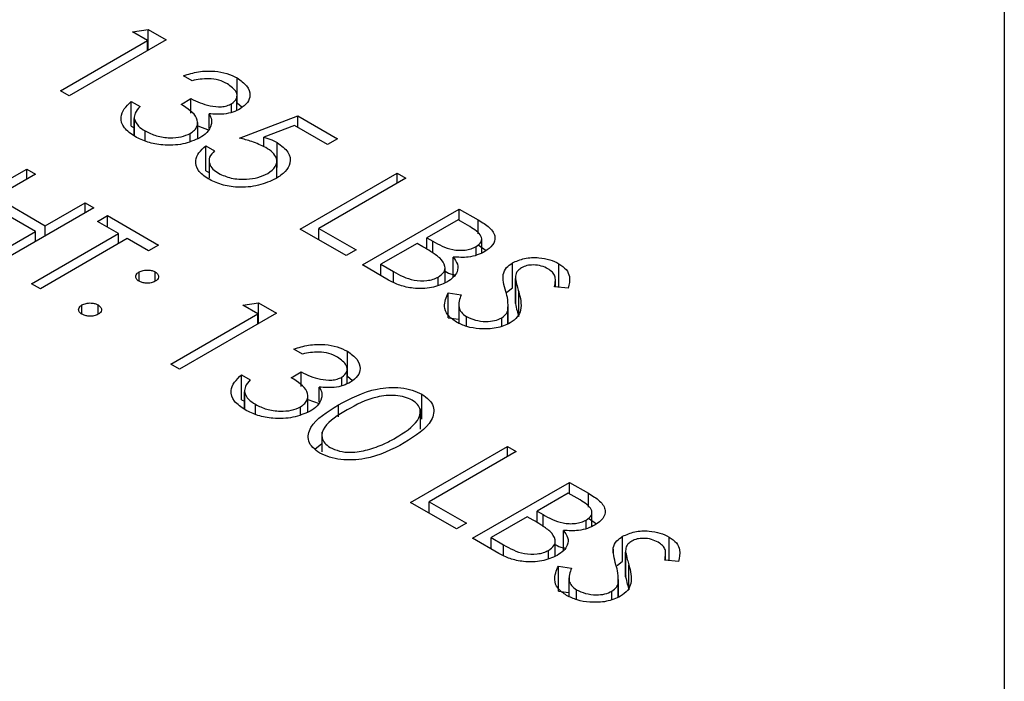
# Model space of a CAD drawing. Header units: inches. Extents: x 1880 to 2363, y -453 to -54.
# Tile 165 of 256: x 1950.914 to 1951.561, y -448.352 to -447.917. Entities that reach past the tile are written whole.
import ezdxf

# ---------------------------------------------------------------- set-up
doc = ezdxf.new("R2010")
doc.units = ezdxf.units.IN
doc.header["$LTSCALE"] = 0.5
doc.header["$MEASUREMENT"] = 0
doc.layers.add('SID-M-S', color=105, linetype='Continuous')

msp = doc.modelspace()

# ---------------------------------------------------------------- linework, layer by layer
at = {"layer": 'SID-M-S'}
for p, q in [((1951.56069, -447.84901), (1951.56069, -449.05341)), ((1950.98808, -447.92554), (1950.99835, -447.92392)), ((1950.99787, -447.93119), (1950.98808, -447.92554)), ((1950.99835, -447.92392), (1951.01011, -447.93072)), ((1950.99835, -447.93751), (1950.99835, -447.92392)), ((1950.94076, -447.96416), (1950.99787, -447.93119)), ((1951.01011, -447.93072), (1950.94647, -447.96746)), ((1950.99787, -447.93778), (1950.99787, -447.93119)), ((1951.02725, -447.95756), (1951.02154, -447.95427)), ((1951.0568, -447.97211), (1951.0568, -447.95578)), ((1950.94647, -447.96746), (1950.94076, -447.96416)), ((1951.05665, -447.97703), (1951.05665, -447.96769)), ((1950.98727, -447.97122), (1950.99298, -447.97452)), ((1950.98727, -447.98755), (1950.98727, -447.97122)), ((1951.0199, -447.97311), (1951.02643, -447.96934)), ((1951.02643, -447.97886), (1951.02643, -447.96934)), ((1951.05316, -447.9784), (1951.05316, -447.97275)), ((1951.0568, -447.97211), (1951.06012, -447.97493)), ((1950.9891, -447.98163), (1950.9891, -447.99379)), ((1951.03832, -447.98904), (1951.03832, -447.97933)), ((1951.05825, -447.99524), (1951.0966, -447.98064)), ((1951.0966, -447.98064), (1951.12271, -447.99572)), ((1951.0966, -447.98818), (1951.0966, -447.98064)), ((1950.98727, -447.98755), (1950.9891, -447.98861)), ((1950.98917, -447.99385), (1950.98917, -447.98248)), ((1951.03086, -447.99566), (1951.03086, -447.98505)), ((1951.03086, -447.98733), (1951.03832, -447.99014)), ((1951.09453, -447.98699), (1951.07436, -447.99467)), ((1951.11618, -447.99948), (1951.09453, -447.98699)), ((1950.99636, -447.99717), (1950.99636, -447.9906)), ((1951.02602, -447.99736), (1951.02602, -447.99218)), ((1951.03622, -448.00043), (1951.04193, -448.00372)), ((1951.03622, -448.01676), (1951.03622, -448.00043)), ((1951.07436, -448.00096), (1951.07436, -447.99467)), ((1951.0831, -448.01462), (1951.0831, -447.99828)), ((1951.12271, -447.99572), (1951.11618, -447.99948)), ((1951.03829, -448.00991), (1951.03829, -448.02164)), ((1951.08282, -448.02147), (1951.08282, -448.01058)), ((1950.85489, -448.05235), (1950.91853, -448.01562)), ((1950.92424, -448.01891), (1950.89813, -448.03398)), ((1950.91853, -448.01562), (1950.92424, -448.01891)), ((1950.91853, -448.02221), (1950.91853, -448.01562)), ((1951.03622, -448.01676), (1951.03829, -448.01795)), ((1951.09823, -448.05506), (1951.16187, -448.01832)), ((1951.16187, -448.01832), (1951.16758, -448.02162)), ((1951.16187, -448.02492), (1951.16187, -448.01832)), ((1951.16758, -448.02162), (1951.11047, -448.05459)), ((1950.92424, -448.05659), (1950.8916, -448.03775)), ((1950.89813, -448.03398), (1950.93077, -448.05283)), ((1950.93077, -448.05283), (1950.95688, -448.03775)), ((1950.95688, -448.03775), (1950.96259, -448.04105)), ((1950.95688, -448.04435), (1950.95688, -448.03775)), ((1950.96259, -448.04105), (1950.89895, -448.07779)), ((1950.96503, -448.05), (1950.97156, -448.04623)), ((1950.97156, -448.04623), (1951.00501, -448.06554)), ((1950.97156, -448.05377), (1950.97156, -448.04623)), ((1951.13902, -448.07861), (1951.20266, -448.04187)), ((1951.20266, -448.04187), (1951.21508, -448.04904)), ((1951.20266, -448.04941), (1951.20266, -448.04187)), ((1950.93077, -448.05942), (1950.93077, -448.05283)), ((1950.9789, -448.05801), (1950.96503, -448.05)), ((1951.20185, -448.04894), (1951.18145, -448.06071)), ((1951.2096, -448.05341), (1951.20185, -448.04894)), ((1951.21508, -448.05807), (1951.21508, -448.04904)), ((1950.89324, -448.07449), (1950.92424, -448.05659)), ((1950.92179, -448.09098), (1950.9789, -448.05801)), ((1950.92424, -448.06319), (1950.92424, -448.05659)), ((1950.9789, -448.0646), (1950.9789, -448.05801)), ((1951.12842, -448.07249), (1951.09823, -448.05506)), ((1951.11047, -448.05459), (1951.13494, -448.06872)), ((1951.11047, -448.06213), (1951.11047, -448.05459)), ((1950.98462, -448.0613), (1950.9275, -448.09427)), ((1950.99849, -448.06931), (1950.98462, -448.0613)), ((1951.00501, -448.06554), (1950.99849, -448.06931)), ((1951.17492, -448.06448), (1951.15126, -448.07814)), ((1951.17871, -448.06667), (1951.17492, -448.06448)), ((1951.18145, -448.06071), (1951.18529, -448.06293)), ((1951.18145, -448.0683), (1951.18145, -448.06071)), ((1951.18529, -448.07075), (1951.18529, -448.06293)), ((1951.21508, -448.06537), (1951.22041, -448.06906)), ((1951.21744, -448.07075), (1951.21744, -448.06173)), ((1951.13494, -448.06872), (1951.12842, -448.07249)), ((1951.2137, -448.07226), (1951.2137, -448.06659)), ((1951.15623, -448.08855), (1951.13902, -448.07861)), ((1951.15126, -448.07814), (1951.1594, -448.08284)), ((1951.15126, -448.08568), (1951.15126, -448.07814)), ((1951.19863, -448.08683), (1951.19863, -448.07339)), ((1951.23758, -448.09363), (1951.23758, -448.0773)), ((1951.26811, -448.09329), (1951.26811, -448.07777)), ((1950.99237, -448.08933), (1950.99237, -448.0832)), ((1951.00297, -448.08933), (1951.00297, -448.0832)), ((1951.1594, -448.08998), (1951.1594, -448.08284)), ((1951.19331, -448.09031), (1951.19331, -448.08032)), ((1951.23145, -448.0881), (1951.23145, -448.08494)), ((1950.9275, -448.09427), (1950.92179, -448.09098)), ((1951.18891, -448.09187), (1951.18891, -448.08655)), ((1951.23953, -448.08703), (1951.23953, -448.10336)), ((1951.23953, -448.10394), (1951.23953, -448.08761)), ((1951.26579, -448.0931), (1951.26579, -448.08865)), ((1951.19536, -448.09696), (1951.20396, -448.0982)), ((1951.19536, -448.11329), (1951.19536, -448.09696)), ((1951.23399, -448.09649), (1951.23758, -448.09363)), ((1951.24175, -448.11253), (1951.24175, -448.0962)), ((1951.2743, -448.09378), (1951.26522, -448.09306)), ((1951.06049, -448.10511), (1951.07076, -448.10349)), ((1951.07076, -448.10349), (1951.08252, -448.11029)), ((1951.07076, -448.11708), (1951.07076, -448.10349)), ((1951.20229, -448.10454), (1951.20229, -448.11679)), ((1951.23961, -448.10336), (1951.23953, -448.10394)), ((1950.95484, -448.11099), (1950.95484, -448.10487)), ((1950.96544, -448.11099), (1950.96544, -448.10487)), ((1951.01317, -448.14373), (1951.07028, -448.11076)), ((1951.08252, -448.11029), (1951.01888, -448.14703)), ((1951.07028, -448.11076), (1951.06049, -448.10511)), ((1951.07028, -448.11735), (1951.07028, -448.11076)), ((1951.23455, -448.1173), (1951.23455, -448.10844)), ((1951.23489, -448.11718), (1951.23489, -448.1056)), ((1951.19536, -448.11329), (1951.20229, -448.11429)), ((1951.20733, -448.11892), (1951.20733, -448.11239)), ((1951.23058, -448.1187), (1951.23058, -448.11336)), ((1951.09966, -448.13713), (1951.09395, -448.13384)), ((1951.12921, -448.15168), (1951.12921, -448.13535)), ((1951.01888, -448.14703), (1951.01317, -448.14373)), ((1951.09231, -448.15268), (1951.09884, -448.14891)), ((1951.09884, -448.15843), (1951.09884, -448.14891)), ((1951.12906, -448.1566), (1951.12906, -448.14726)), ((1951.05968, -448.15079), (1951.06539, -448.15409)), ((1951.05968, -448.16712), (1951.05968, -448.15079)), ((1951.12557, -448.15797), (1951.12557, -448.15232)), ((1951.12921, -448.15168), (1951.13253, -448.1545)), ((1951.06151, -448.1612), (1951.06151, -448.17336)), ((1951.06158, -448.17342), (1951.06158, -448.16205)), ((1951.11074, -448.16861), (1951.11074, -448.1589)), ((1951.05968, -448.16712), (1951.06151, -448.16818)), ((1951.10327, -448.17523), (1951.10327, -448.16462)), ((1951.10327, -448.1669), (1951.11074, -448.16971)), ((1951.17805, -448.17988), (1951.17805, -448.16355)), ((1951.06877, -448.17674), (1951.06877, -448.17017)), ((1951.09843, -448.17693), (1951.09843, -448.17175)), ((1951.12329, -448.17828), (1951.12329, -448.17059)), ((1951.17714, -448.18658), (1951.17714, -448.17321)), ((1951.11236, -448.18843), (1951.11236, -448.20143)), ((1951.10779, -448.19958), (1951.11236, -448.19584)), ((1951.17064, -448.23463), (1951.23428, -448.19789)), ((1951.23999, -448.20119), (1951.18288, -448.23416)), ((1951.23428, -448.19789), (1951.23999, -448.20119)), ((1951.23428, -448.20449), (1951.23428, -448.19789)), ((1951.21143, -448.25818), (1951.27507, -448.22144)), ((1951.27507, -448.22144), (1951.28749, -448.22861)), ((1951.27507, -448.22898), (1951.27507, -448.22144)), ((1951.27426, -448.22851), (1951.25386, -448.24029)), ((1951.28201, -448.23298), (1951.27426, -448.22851)), ((1951.28749, -448.23764), (1951.28749, -448.22861)), ((1951.20083, -448.25206), (1951.17064, -448.23463)), ((1951.18288, -448.23416), (1951.20735, -448.24829)), ((1951.18288, -448.2417), (1951.18288, -448.23416)), ((1951.25386, -448.24029), (1951.2577, -448.2425)), ((1951.25386, -448.24787), (1951.25386, -448.24029)), ((1951.24733, -448.24405), (1951.22367, -448.25771)), ((1951.25112, -448.24624), (1951.24733, -448.24405)), ((1951.2577, -448.25032), (1951.2577, -448.2425)), ((1951.28611, -448.25183), (1951.28611, -448.24616)), ((1951.28749, -448.24494), (1951.29282, -448.24863)), ((1951.28985, -448.25032), (1951.28985, -448.2413)), ((1951.20735, -448.24829), (1951.20083, -448.25206)), ((1951.27105, -448.2664), (1951.27105, -448.25296)), ((1951.22864, -448.26812), (1951.21143, -448.25818)), ((1951.22367, -448.25771), (1951.23181, -448.26241)), ((1951.22367, -448.26525), (1951.22367, -448.25771)), ((1951.30999, -448.2732), (1951.30999, -448.25687)), ((1951.34052, -448.27286), (1951.34052, -448.25734)), ((1951.23181, -448.26956), (1951.23181, -448.26241)), ((1951.26132, -448.27144), (1951.26132, -448.26612)), ((1951.26572, -448.26988), (1951.26572, -448.25989)), ((1951.30386, -448.26767), (1951.30386, -448.26451)), ((1951.31194, -448.2666), (1951.31194, -448.28293)), ((1951.31194, -448.28351), (1951.31194, -448.26718)), ((1951.34671, -448.27335), (1951.33763, -448.27263)), ((1951.3382, -448.27268), (1951.3382, -448.26823)), ((1951.26777, -448.27653), (1951.27637, -448.27777)), ((1951.26777, -448.29286), (1951.26777, -448.27653)), ((1951.3064, -448.27606), (1951.30999, -448.2732)), ((1951.31416, -448.2921), (1951.31416, -448.27577)), ((1951.2747, -448.28411), (1951.2747, -448.29636)), ((1951.3073, -448.29675), (1951.3073, -448.28517)), ((1951.31202, -448.28293), (1951.31194, -448.28351)), ((1951.27974, -448.29849), (1951.27974, -448.29196)), ((1951.30696, -448.29687), (1951.30696, -448.28801)), ((1951.26777, -448.29286), (1951.2747, -448.29386)), ((1951.30299, -448.29827), (1951.30299, -448.29293))]:
    msp.add_line(p, q, dxfattribs=at)
for points, knots in [([(1951.02154, -447.95427), (1951.02472, -447.95328), (1951.03107, -447.9513), (1951.04134, -447.95099), (1951.05033, -447.95259), (1951.05464, -447.95472), (1951.0568, -447.95578)], [0, 0, 0, 0, 0.2802877, 0.5596797, 0.7797465, 1, 1, 1, 1]), ([(1951.0568, -447.95578), (1951.0591, -447.95743), (1951.06369, -447.96072), (1951.06577, -447.96664), (1951.06413, -447.97211), (1951.06061, -447.97474), (1951.05885, -447.97606)], [0, 0, 0, 0, 0.280085, 0.559868, 0.780099, 1, 1, 1, 1]), ([(1951.05035, -447.9596), (1951.04856, -447.95872), (1951.04499, -447.95696), (1951.03655, -447.95576), (1951.03078, -447.95688), (1951.02725, -447.95756)], [0, 0, 0, 0, 0.280636, 0.560364, 1, 1, 1, 1]), ([(1951.05316, -447.97275), (1951.05451, -447.9716), (1951.0572, -447.96929), (1951.05645, -447.9641), (1951.05266, -447.9613), (1951.05035, -447.9596)], [0, 0, 0, 0, 0.278859, 0.560074, 1, 1, 1, 1]), ([(1950.98973, -447.99431), (1950.98706, -447.99248), (1950.98174, -447.98882), (1950.97974, -447.98202), (1950.98217, -447.976), (1950.98557, -447.97282), (1950.98727, -447.97122)], [0, 0, 0, 0, 0.279886, 0.558979, 0.779263, 1, 1, 1, 1]), ([(1950.99298, -447.97452), (1950.99171, -447.97593), (1950.98945, -447.97843), (1950.98925, -447.98124), (1950.98917, -447.98248)], [0, 0, 0, 0, 0.560694, 1, 1, 1, 1]), ([(1951.02602, -447.99218), (1951.02704, -447.99149), (1951.02907, -447.9901), (1951.0311, -447.98664), (1951.03067, -447.98006), (1951.02421, -447.97589), (1951.0199, -447.97311)], [0, 0, 0, 0, 0.125587, 0.251191, 0.500605, 1, 1, 1, 1]), ([(1951.02643, -447.96934), (1951.03036, -447.97122), (1951.03625, -447.97405), (1951.04525, -447.97494), (1951.05022, -447.97415), (1951.05218, -447.97321), (1951.05316, -447.97275)], [0, 0, 0, 0, 0.4994185, 0.749016, 0.8745437, 1, 1, 1, 1]), ([(1951.05885, -447.97606), (1951.05728, -447.97685), (1951.05413, -447.97843), (1951.04695, -447.97992), (1951.04159, -447.97955), (1951.03832, -447.97933)], [0, 0, 0, 0, 0.280508, 0.560792, 1, 1, 1, 1]), ([(1951.03832, -447.97933), (1951.03903, -447.98063), (1951.0403, -447.98295), (1951.03995, -447.98538), (1951.03979, -447.98644)], [0, 0, 0, 0, 0.5597945, 1, 1, 1, 1]), ([(1950.98917, -447.98248), (1950.98985, -447.98419), (1950.99108, -447.98726), (1950.99474, -447.98958), (1950.99636, -447.9906)], [0, 0, 0, 0, 0.558748, 1, 1, 1, 1]), ([(1951.03979, -447.98644), (1951.03906, -447.98827), (1951.03776, -447.99154), (1951.03396, -447.99406), (1951.03228, -447.99516)], [0, 0, 0, 0, 0.559419, 1, 1, 1, 1]), ([(1951.03228, -447.99516), (1951.0287, -447.9967), (1951.02154, -447.99978), (1951.0087, -448.0003), (1950.99769, -447.99825), (1950.99238, -447.99562), (1950.98973, -447.99431)], [0, 0, 0, 0, 0.279304, 0.558838, 0.779277, 1, 1, 1, 1]), ([(1950.99636, -447.9906), (1950.99871, -447.99179), (1951.00341, -447.99416), (1951.01205, -447.99534), (1951.0202, -447.99481), (1951.02408, -447.99306), (1951.02602, -447.99218)], [0, 0, 0, 0, 0.2805991, 0.5601509, 0.7803026, 1, 1, 1, 1]), ([(1951.03769, -448.022), (1951.03524, -448.02026), (1951.03034, -448.01679), (1951.02904, -448.01042), (1951.03117, -448.00479), (1951.03454, -448.00188), (1951.03622, -448.00043)], [0, 0, 0, 0, 0.279625, 0.559019, 0.77938, 1, 1, 1, 1]), ([(1951.07554, -448.00146), (1951.07256, -448.00006), (1951.06725, -447.99757), (1951.061, -447.99596), (1951.05825, -447.99524)], [0, 0, 0, 0, 0.559416, 1, 1, 1, 1]), ([(1951.07436, -447.99467), (1951.07612, -447.99525), (1951.07925, -447.99627), (1951.08192, -447.99767), (1951.0831, -447.99828)], [0, 0, 0, 0, 0.560064, 1, 1, 1, 1]), ([(1951.0831, -447.99828), (1951.08582, -448.00023), (1951.09125, -448.00411), (1951.09222, -448.01128), (1951.08898, -448.01745), (1951.08453, -448.02039), (1951.08231, -448.02186)], [0, 0, 0, 0, 0.279688, 0.559025, 0.779292, 1, 1, 1, 1]), ([(1951.04193, -448.00372), (1951.04063, -448.00504), (1951.03802, -448.00768), (1951.03827, -448.01203), (1951.04057, -448.0157), (1951.04322, -448.01751), (1951.04455, -448.01842)], [0, 0, 0, 0, 0.28005, 0.559166, 0.779583, 1, 1, 1, 1]), ([(1951.07684, -448.01843), (1951.0788, -448.01702), (1951.08273, -448.01421), (1951.08322, -448.00897), (1951.08041, -448.00461), (1951.07716, -448.00251), (1951.07554, -448.00146)], [0, 0, 0, 0, 0.279539, 0.558617, 0.779047, 1, 1, 1, 1]), ([(1951.04455, -448.01842), (1951.04721, -448.01963), (1951.05254, -448.02206), (1951.0622, -448.02262), (1951.07076, -448.02142), (1951.07481, -448.01942), (1951.07684, -448.01843)], [0, 0, 0, 0, 0.279617, 0.559357, 0.779559, 1, 1, 1, 1]), ([(1951.08231, -448.02186), (1951.07863, -448.02355), (1951.07129, -448.02693), (1951.0579, -448.02806), (1951.04608, -448.02616), (1951.04049, -448.02338), (1951.03769, -448.022)], [0, 0, 0, 0, 0.279864, 0.559271, 0.779424, 1, 1, 1, 1]), ([(1951.21508, -448.04904), (1951.21775, -448.05065), (1951.22306, -448.05385), (1951.22699, -448.05986), (1951.22522, -448.06571), (1951.22143, -448.06845), (1951.21953, -448.06982)], [0, 0, 0, 0, 0.281317, 0.559922, 0.779935, 1, 1, 1, 1]), ([(1951.2137, -448.06659), (1951.21508, -448.06558), (1951.21716, -448.06406), (1951.21758, -448.06149), (1951.21649, -448.05773), (1951.21266, -448.05533), (1951.2096, -448.05341)], [0, 0, 0, 0, 0.249284, 0.374925, 0.500645, 1, 1, 1, 1]), ([(1951.18529, -448.06293), (1951.18929, -448.06523), (1951.19431, -448.06811), (1951.20246, -448.06909), (1951.20659, -448.06892), (1951.21056, -448.06813), (1951.21265, -448.0671), (1951.2137, -448.06659)], [0, 0, 0, 0, 0.498607, 0.624009, 0.749401, 0.874736, 1, 1, 1, 1]), ([(1951.18986, -448.07398), (1951.18792, -448.07254), (1951.18446, -448.06997), (1951.18047, -448.06768), (1951.17871, -448.06667)], [0, 0, 0, 0, 0.559734, 1, 1, 1, 1]), ([(1951.21953, -448.06982), (1951.21792, -448.07062), (1951.2147, -448.07223), (1951.2075, -448.07397), (1951.20199, -448.07361), (1951.19863, -448.07339)], [0, 0, 0, 0, 0.280867, 0.561527, 1, 1, 1, 1]), ([(1951.18891, -448.08655), (1951.19028, -448.08554), (1951.19302, -448.08352), (1951.19388, -448.07877), (1951.19139, -448.07579), (1951.18986, -448.07398)], [0, 0, 0, 0, 0.279944, 0.560429, 1, 1, 1, 1]), ([(1951.19863, -448.07339), (1951.19977, -448.07493), (1951.20203, -448.07802), (1951.20178, -448.0828), (1951.19909, -448.08686), (1951.19611, -448.08885), (1951.19462, -448.08985)], [0, 0, 0, 0, 0.280382, 0.559606, 0.779765, 1, 1, 1, 1]), ([(1951.23145, -448.08494), (1951.23198, -448.08334), (1951.23292, -448.08048), (1951.23616, -448.07827), (1951.23758, -448.0773)], [0, 0, 0, 0, 0.55984, 1, 1, 1, 1]), ([(1951.23758, -448.0773), (1951.24012, -448.07615), (1951.24518, -448.07386), (1951.25444, -448.07354), (1951.26235, -448.07497), (1951.26619, -448.07684), (1951.26811, -448.07777)], [0, 0, 0, 0, 0.279553, 0.558798, 0.779378, 1, 1, 1, 1]), ([(1951.26095, -448.08117), (1951.25956, -448.08049), (1951.25678, -448.07911), (1951.25169, -448.07846), (1951.24692, -448.07886), (1951.24468, -448.07991), (1951.24356, -448.08044)], [0, 0, 0, 0, 0.280274, 0.559931, 0.77992, 1, 1, 1, 1]), ([(1951.26811, -448.07777), (1951.26988, -448.07902), (1951.27342, -448.0815), (1951.27581, -448.0872), (1951.27487, -448.09128), (1951.2743, -448.09378)], [0, 0, 0, 0, 0.2797499, 0.5595012, 1, 1, 1, 1]), ([(1950.99237, -448.08933), (1950.99168, -448.08882), (1950.99029, -448.08781), (1950.99001, -448.08598), (1950.99068, -448.08436), (1950.99181, -448.08359), (1950.99237, -448.0832)], [0, 0, 0, 0, 0.279647, 0.559299, 0.779615, 1, 1, 1, 1]), ([(1950.99237, -448.0832), (1950.99324, -448.08281), (1950.995, -448.08202), (1950.99816, -448.08186), (1951.00096, -448.08224), (1951.0023, -448.08288), (1951.00297, -448.0832)], [0, 0, 0, 0, 0.279585, 0.559454, 0.779697, 1, 1, 1, 1]), ([(1951.00297, -448.0832), (1951.00367, -448.08371), (1951.00506, -448.08472), (1951.00532, -448.08655), (1951.00468, -448.08818), (1951.00354, -448.08894), (1951.00297, -448.08933)], [0, 0, 0, 0, 0.279602, 0.559212, 0.779475, 1, 1, 1, 1]), ([(1951.1594, -448.08284), (1951.16356, -448.08523), (1951.1698, -448.08883), (1951.18017, -448.08918), (1951.18563, -448.08815), (1951.18781, -448.08708), (1951.18891, -448.08655)], [0, 0, 0, 0, 0.49936, 0.748736, 0.874399, 1, 1, 1, 1]), ([(1951.19331, -448.08267), (1951.19487, -448.08359), (1951.1968, -448.08473), (1951.19942, -448.08497), (1951.19992, -448.08502)], [0, 0, 0, 0, 0.80818, 1, 1, 1, 1]), ([(1951.23322, -448.09596), (1951.23261, -448.09391), (1951.23153, -448.09027), (1951.23147, -448.08657), (1951.23145, -448.08494)], [0, 0, 0, 0, 0.560413, 1, 1, 1, 1]), ([(1951.24356, -448.08044), (1951.24275, -448.08099), (1951.24112, -448.0821), (1951.23957, -448.08459), (1951.23955, -448.08646), (1951.23953, -448.08761)], [0, 0, 0, 0, 0.279946, 0.559774, 1, 1, 1, 1]), ([(1951.26522, -448.09306), (1951.26549, -448.09163), (1951.26593, -448.08929), (1951.26567, -448.08599), (1951.2641, -448.0833), (1951.262, -448.08188), (1951.26095, -448.08117)], [0, 0, 0, 0, 0.340409, 0.560482, 0.78018, 1, 1, 1, 1]), ([(1951.00297, -448.08933), (1951.0021, -448.08973), (1951.00036, -448.09053), (1950.99718, -448.09069), (1950.99437, -448.09031), (1950.99303, -448.08965), (1950.99237, -448.08933)], [0, 0, 0, 0, 0.279517, 0.559326, 0.779544, 1, 1, 1, 1]), ([(1951.19462, -448.08985), (1951.19139, -448.09128), (1951.18493, -448.09414), (1951.17315, -448.09433), (1951.16334, -448.09221), (1951.1586, -448.08977), (1951.15623, -448.08855)], [0, 0, 0, 0, 0.279141, 0.558654, 0.779059, 1, 1, 1, 1]), ([(1951.23953, -448.08761), (1951.23988, -448.08922), (1951.24051, -448.09209), (1951.24137, -448.09495), (1951.24175, -448.0962)], [0, 0, 0, 0, 0.559906, 1, 1, 1, 1]), ([(1951.2008, -448.11616), (1951.19868, -448.11467), (1951.19445, -448.11167), (1951.19199, -448.10472), (1951.19408, -448.0999), (1951.19536, -448.09696)], [0, 0, 0, 0, 0.27988, 0.559666, 1, 1, 1, 1]), ([(1951.23455, -448.10844), (1951.23468, -448.1061), (1951.23493, -448.10191), (1951.23374, -448.09778), (1951.23322, -448.09596)], [0, 0, 0, 0, 0.559496, 1, 1, 1, 1]), ([(1951.24175, -448.0962), (1951.24278, -448.10021), (1951.24422, -448.10579), (1951.2413, -448.11295), (1951.2379, -448.11546), (1951.2362, -448.11671)], [0, 0, 0, 0, 0.560115, 0.780284, 1, 1, 1, 1]), ([(1950.95484, -448.10487), (1950.95571, -448.10447), (1950.95746, -448.10368), (1950.96063, -448.10351), (1950.96344, -448.1039), (1950.96477, -448.10455), (1950.96544, -448.10487)], [0, 0, 0, 0, 0.279576, 0.559284, 0.779552, 1, 1, 1, 1]), ([(1951.20396, -448.0982), (1951.20295, -448.10097), (1951.20153, -448.10483), (1951.2037, -448.10981), (1951.20612, -448.11153), (1951.20733, -448.11239)], [0, 0, 0, 0, 0.559321, 0.779782, 1, 1, 1, 1]), ([(1951.23953, -448.10394), (1951.23988, -448.10555), (1951.24051, -448.10842), (1951.24137, -448.11128), (1951.24175, -448.11253)], [0, 0, 0, 0, 0.559906, 1, 1, 1, 1]), ([(1950.95484, -448.11099), (1950.95415, -448.11049), (1950.95278, -448.10948), (1950.9525, -448.10765), (1950.95317, -448.10603), (1950.95428, -448.10526), (1950.95484, -448.10487)], [0, 0, 0, 0, 0.279581, 0.559143, 0.779575, 1, 1, 1, 1]), ([(1950.96544, -448.11099), (1950.96457, -448.11139), (1950.96282, -448.11219), (1950.95965, -448.11235), (1950.95684, -448.11196), (1950.95551, -448.11132), (1950.95484, -448.11099)], [0, 0, 0, 0, 0.279469, 0.559358, 0.779674, 1, 1, 1, 1]), ([(1950.96544, -448.10487), (1950.96614, -448.10538), (1950.96753, -448.10638), (1950.96778, -448.10822), (1950.96715, -448.10984), (1950.96601, -448.11061), (1950.96544, -448.11099)], [0, 0, 0, 0, 0.279602, 0.559212, 0.779475, 1, 1, 1, 1]), ([(1951.23058, -448.11336), (1951.23169, -448.11254), (1951.23368, -448.11107), (1951.23428, -448.10925), (1951.23455, -448.10844)], [0, 0, 0, 0, 0.55899, 1, 1, 1, 1]), ([(1951.2362, -448.11671), (1951.23325, -448.11801), (1951.22732, -448.12061), (1951.21669, -448.12087), (1951.20745, -448.11942), (1951.20302, -448.11725), (1951.2008, -448.11616)], [0, 0, 0, 0, 0.279183, 0.559085, 0.779446, 1, 1, 1, 1]), ([(1951.20733, -448.11239), (1951.20921, -448.11328), (1951.21297, -448.11506), (1951.21972, -448.11598), (1951.22605, -448.1154), (1951.22907, -448.11404), (1951.23058, -448.11336)], [0, 0, 0, 0, 0.2802764, 0.5601478, 0.7801531, 1, 1, 1, 1]), ([(1951.09395, -448.13384), (1951.09713, -448.13285), (1951.10348, -448.13087), (1951.11375, -448.13056), (1951.12274, -448.13216), (1951.12705, -448.13429), (1951.12921, -448.13535)], [0, 0, 0, 0, 0.280288, 0.55968, 0.779747, 1, 1, 1, 1]), ([(1951.12276, -448.13917), (1951.12097, -448.13829), (1951.1174, -448.13653), (1951.10896, -448.13533), (1951.10319, -448.13645), (1951.09966, -448.13713)], [0, 0, 0, 0, 0.280636, 0.560364, 1, 1, 1, 1]), ([(1951.12921, -448.13535), (1951.13151, -448.137), (1951.1361, -448.14029), (1951.13818, -448.14621), (1951.13654, -448.15168), (1951.13302, -448.15431), (1951.13126, -448.15563)], [0, 0, 0, 0, 0.280085, 0.559868, 0.780099, 1, 1, 1, 1]), ([(1951.12557, -448.15232), (1951.12692, -448.15117), (1951.12962, -448.14886), (1951.12886, -448.14367), (1951.12507, -448.14087), (1951.12276, -448.13917)], [0, 0, 0, 0, 0.278859, 0.560074, 1, 1, 1, 1]), ([(1951.09884, -448.14891), (1951.10277, -448.15079), (1951.10866, -448.15362), (1951.11766, -448.15451), (1951.12263, -448.15372), (1951.12459, -448.15278), (1951.12557, -448.15232)], [0, 0, 0, 0, 0.499418, 0.749016, 0.874544, 1, 1, 1, 1]), ([(1951.06214, -448.17388), (1951.05947, -448.17205), (1951.05415, -448.16839), (1951.05215, -448.16159), (1951.05458, -448.15557), (1951.05798, -448.15239), (1951.05968, -448.15079)], [0, 0, 0, 0, 0.279886, 0.558979, 0.779263, 1, 1, 1, 1]), ([(1951.06539, -448.15409), (1951.06412, -448.1555), (1951.06186, -448.158), (1951.06166, -448.16081), (1951.06158, -448.16205)], [0, 0, 0, 0, 0.560694, 1, 1, 1, 1]), ([(1951.09843, -448.17175), (1951.09945, -448.17106), (1951.10148, -448.16967), (1951.10351, -448.16621), (1951.10308, -448.15963), (1951.09662, -448.15546), (1951.09231, -448.15268)], [0, 0, 0, 0, 0.125587, 0.251191, 0.500605, 1, 1, 1, 1]), ([(1951.13126, -448.15563), (1951.12969, -448.15642), (1951.12654, -448.158), (1951.11936, -448.15949), (1951.11401, -448.15912), (1951.11074, -448.1589)], [0, 0, 0, 0, 0.2805082, 0.5607923, 1, 1, 1, 1]), ([(1951.06158, -448.16205), (1951.06226, -448.16376), (1951.06349, -448.16683), (1951.06715, -448.16915), (1951.06877, -448.17017)], [0, 0, 0, 0, 0.558748, 1, 1, 1, 1]), ([(1951.11074, -448.1589), (1951.11144, -448.1602), (1951.11271, -448.16252), (1951.11236, -448.16495), (1951.1122, -448.16601)], [0, 0, 0, 0, 0.559795, 1, 1, 1, 1]), ([(1951.12329, -448.17059), (1951.13114, -448.16635), (1951.14096, -448.16103), (1951.15645, -448.15894), (1951.16438, -448.15913), (1951.17201, -448.16059), (1951.17603, -448.16256), (1951.17805, -448.16355)], [0, 0, 0, 0, 0.498702, 0.624177, 0.749467, 0.874745, 1, 1, 1, 1]), ([(1951.1122, -448.16601), (1951.11147, -448.16784), (1951.11017, -448.17111), (1951.10637, -448.17363), (1951.10469, -448.17473)], [0, 0, 0, 0, 0.559419, 1, 1, 1, 1]), ([(1951.17171, -448.16743), (1951.17011, -448.16667), (1951.1669, -448.16515), (1951.16079, -448.16421), (1951.15457, -448.16423), (1951.14261, -448.16628), (1951.13506, -448.1705), (1951.12903, -448.17387)], [0, 0, 0, 0, 0.125139, 0.250418, 0.375519, 0.500847, 1, 1, 1, 1]), ([(1951.16085, -448.19224), (1951.16652, -448.1887), (1951.17502, -448.18338), (1951.17781, -448.17489), (1951.17562, -448.17021), (1951.17301, -448.16836), (1951.17171, -448.16743)], [0, 0, 0, 0, 0.500072, 0.749021, 0.874598, 1, 1, 1, 1]), ([(1951.17805, -448.16355), (1951.17977, -448.16472), (1951.18322, -448.16705), (1951.18672, -448.17291), (1951.18471, -448.18401), (1951.17381, -448.19093), (1951.16653, -448.19555)], [0, 0, 0, 0, 0.1256, 0.251197, 0.500581, 1, 1, 1, 1]), ([(1951.10469, -448.17473), (1951.10111, -448.17627), (1951.09395, -448.17935), (1951.08111, -448.17987), (1951.0701, -448.17782), (1951.06479, -448.17519), (1951.06214, -448.17388)], [0, 0, 0, 0, 0.279304, 0.558838, 0.779277, 1, 1, 1, 1]), ([(1951.06877, -448.17017), (1951.07112, -448.17136), (1951.07582, -448.17373), (1951.08446, -448.17491), (1951.09261, -448.17438), (1951.09649, -448.17263), (1951.09843, -448.17175)], [0, 0, 0, 0, 0.280599, 0.560151, 0.780303, 1, 1, 1, 1]), ([(1951.11114, -448.20217), (1951.10944, -448.20101), (1951.10602, -448.19869), (1951.1026, -448.19287), (1951.10493, -448.18187), (1951.11594, -448.1751), (1951.12329, -448.17059)], [0, 0, 0, 0, 0.125551, 0.25109, 0.50025, 1, 1, 1, 1]), ([(1951.12903, -448.17387), (1951.12313, -448.17733), (1951.11429, -448.18252), (1951.11171, -448.19106), (1951.11396, -448.19572), (1951.11656, -448.19758), (1951.11786, -448.19851)], [0, 0, 0, 0, 0.500291, 0.749086, 0.874606, 1, 1, 1, 1]), ([(1951.14244, -448.20009), (1951.14618, -448.19886), (1951.15288, -448.19667), (1951.15841, -448.1936), (1951.16085, -448.19224)], [0, 0, 0, 0, 0.559599, 1, 1, 1, 1]), ([(1951.16653, -448.19555), (1951.15854, -448.19976), (1951.14656, -448.20606), (1951.12735, -448.20716), (1951.11721, -448.20515), (1951.11317, -448.20316), (1951.11114, -448.20217)], [0, 0, 0, 0, 0.499407, 0.748743, 0.874372, 1, 1, 1, 1]), ([(1951.11786, -448.19851), (1951.11982, -448.19939), (1951.12373, -448.20115), (1951.13274, -448.20215), (1951.13876, -448.20087), (1951.14244, -448.20009)], [0, 0, 0, 0, 0.280257, 0.560781, 1, 1, 1, 1]), ([(1951.28611, -448.24616), (1951.2875, -448.24515), (1951.28957, -448.24363), (1951.28999, -448.24106), (1951.2889, -448.2373), (1951.28507, -448.2349), (1951.28201, -448.23298)], [0, 0, 0, 0, 0.249284, 0.374925, 0.500645, 1, 1, 1, 1]), ([(1951.28749, -448.22861), (1951.29016, -448.23022), (1951.29547, -448.23342), (1951.2994, -448.23943), (1951.29763, -448.24528), (1951.29384, -448.24802), (1951.29194, -448.24939)], [0, 0, 0, 0, 0.281317, 0.559922, 0.779935, 1, 1, 1, 1]), ([(1951.26227, -448.25355), (1951.26033, -448.25211), (1951.25687, -448.24955), (1951.25288, -448.24725), (1951.25112, -448.24624)], [0, 0, 0, 0, 0.559734, 1, 1, 1, 1]), ([(1951.2577, -448.2425), (1951.2617, -448.2448), (1951.26672, -448.24768), (1951.27487, -448.24866), (1951.279, -448.24849), (1951.28297, -448.2477), (1951.28506, -448.24667), (1951.28611, -448.24616)], [0, 0, 0, 0, 0.498607, 0.624009, 0.749401, 0.874736, 1, 1, 1, 1]), ([(1951.27105, -448.25296), (1951.27218, -448.25451), (1951.27444, -448.25759), (1951.27419, -448.26237), (1951.2715, -448.26643), (1951.26852, -448.26843), (1951.26703, -448.26942)], [0, 0, 0, 0, 0.280382, 0.559606, 0.779765, 1, 1, 1, 1]), ([(1951.29194, -448.24939), (1951.29033, -448.25019), (1951.28711, -448.2518), (1951.27991, -448.25354), (1951.2744, -448.25318), (1951.27105, -448.25296)], [0, 0, 0, 0, 0.280867, 0.561527, 1, 1, 1, 1]), ([(1951.30999, -448.25687), (1951.31253, -448.25572), (1951.31759, -448.25343), (1951.32685, -448.25311), (1951.33476, -448.25454), (1951.3386, -448.25641), (1951.34052, -448.25734)], [0, 0, 0, 0, 0.279553, 0.558798, 0.779378, 1, 1, 1, 1]), ([(1951.26132, -448.26612), (1951.26269, -448.26511), (1951.26543, -448.26309), (1951.26629, -448.25834), (1951.2638, -448.25536), (1951.26227, -448.25355)], [0, 0, 0, 0, 0.279944, 0.560429, 1, 1, 1, 1]), ([(1951.30386, -448.26451), (1951.30439, -448.26291), (1951.30533, -448.26005), (1951.30857, -448.25784), (1951.30999, -448.25687)], [0, 0, 0, 0, 0.55984, 1, 1, 1, 1]), ([(1951.33336, -448.26074), (1951.33197, -448.26006), (1951.32919, -448.25868), (1951.3241, -448.25803), (1951.31933, -448.25843), (1951.31709, -448.25948), (1951.31597, -448.26001)], [0, 0, 0, 0, 0.280274, 0.559931, 0.77992, 1, 1, 1, 1]), ([(1951.34052, -448.25734), (1951.34229, -448.25859), (1951.34583, -448.26107), (1951.34822, -448.26677), (1951.34728, -448.27085), (1951.34671, -448.27335)], [0, 0, 0, 0, 0.27975, 0.559501, 1, 1, 1, 1]), ([(1951.23181, -448.26241), (1951.23597, -448.26481), (1951.24221, -448.2684), (1951.25258, -448.26875), (1951.25804, -448.26772), (1951.26023, -448.26665), (1951.26132, -448.26612)], [0, 0, 0, 0, 0.49936, 0.748736, 0.874399, 1, 1, 1, 1]), ([(1951.26572, -448.26224), (1951.26728, -448.26316), (1951.26921, -448.2643), (1951.27183, -448.26454), (1951.27233, -448.26459)], [0, 0, 0, 0, 0.80818, 1, 1, 1, 1]), ([(1951.30563, -448.27553), (1951.30502, -448.27349), (1951.30394, -448.26984), (1951.30388, -448.26614), (1951.30386, -448.26451)], [0, 0, 0, 0, 0.5604127, 1, 1, 1, 1]), ([(1951.31597, -448.26001), (1951.31516, -448.26056), (1951.31353, -448.26168), (1951.31198, -448.26416), (1951.31196, -448.26603), (1951.31194, -448.26718)], [0, 0, 0, 0, 0.279946, 0.559774, 1, 1, 1, 1]), ([(1951.33763, -448.27263), (1951.3379, -448.2712), (1951.33834, -448.26886), (1951.33808, -448.26556), (1951.33651, -448.26287), (1951.33441, -448.26145), (1951.33336, -448.26074)], [0, 0, 0, 0, 0.340409, 0.560482, 0.78018, 1, 1, 1, 1]), ([(1951.26703, -448.26942), (1951.2638, -448.27085), (1951.25734, -448.27371), (1951.24556, -448.2739), (1951.23575, -448.27178), (1951.23101, -448.26934), (1951.22864, -448.26812)], [0, 0, 0, 0, 0.279141, 0.558654, 0.779059, 1, 1, 1, 1]), ([(1951.31194, -448.26718), (1951.31229, -448.26879), (1951.31292, -448.27166), (1951.31378, -448.27452), (1951.31416, -448.27577)], [0, 0, 0, 0, 0.559906, 1, 1, 1, 1]), ([(1951.27321, -448.29573), (1951.27109, -448.29424), (1951.26686, -448.29125), (1951.2644, -448.28429), (1951.26649, -448.27947), (1951.26777, -448.27653)], [0, 0, 0, 0, 0.2798798, 0.5596658, 1, 1, 1, 1]), ([(1951.27637, -448.27777), (1951.27536, -448.28054), (1951.27394, -448.28441), (1951.27611, -448.28938), (1951.27853, -448.2911), (1951.27974, -448.29196)], [0, 0, 0, 0, 0.5593206, 0.7797817, 1, 1, 1, 1]), ([(1951.30696, -448.28801), (1951.30709, -448.28567), (1951.30734, -448.28148), (1951.30615, -448.27735), (1951.30563, -448.27553)], [0, 0, 0, 0, 0.559496, 1, 1, 1, 1]), ([(1951.31416, -448.27577), (1951.31519, -448.27978), (1951.31664, -448.28536), (1951.31371, -448.29252), (1951.31031, -448.29503), (1951.30861, -448.29628)], [0, 0, 0, 0, 0.560115, 0.780284, 1, 1, 1, 1]), ([(1951.31194, -448.28351), (1951.31229, -448.28512), (1951.31292, -448.28799), (1951.31378, -448.29085), (1951.31416, -448.2921)], [0, 0, 0, 0, 0.559906, 1, 1, 1, 1]), ([(1951.27974, -448.29196), (1951.28162, -448.29285), (1951.28538, -448.29463), (1951.29214, -448.29556), (1951.29846, -448.29497), (1951.30148, -448.29361), (1951.30299, -448.29293)], [0, 0, 0, 0, 0.2802764, 0.5601478, 0.7801531, 1, 1, 1, 1]), ([(1951.30299, -448.29293), (1951.3041, -448.29211), (1951.30609, -448.29064), (1951.30669, -448.28882), (1951.30696, -448.28801)], [0, 0, 0, 0, 0.55899, 1, 1, 1, 1]), ([(1951.30861, -448.29628), (1951.30566, -448.29758), (1951.29973, -448.30018), (1951.2891, -448.30044), (1951.27986, -448.29899), (1951.27543, -448.29682), (1951.27321, -448.29573)], [0, 0, 0, 0, 0.279183, 0.559085, 0.779446, 1, 1, 1, 1])]:
    msp.add_open_spline(points, degree=3, knots=knots, dxfattribs=at)

doc.saveas('drawing.dxf')
